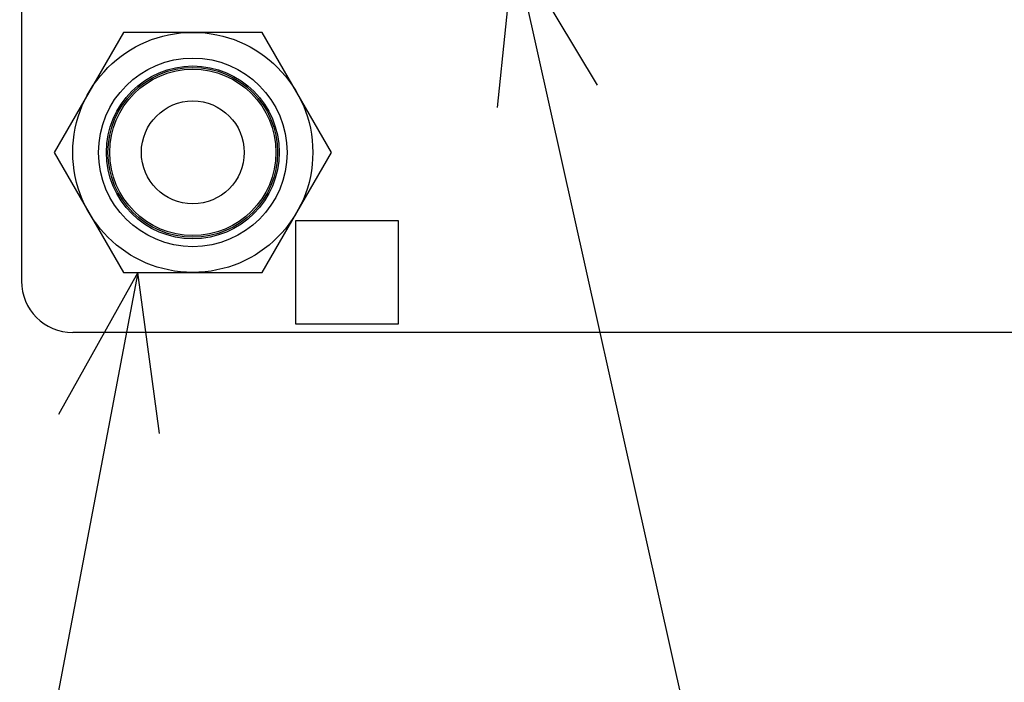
# Model space of a CAD drawing. Header units: millimetres. Extents: x 0 to 3360, y 0 to 2376.
# Tile 112 of 144: x 1638 to 1695, y 1821 to 1860. Entities that reach past the tile are written whole.
import ezdxf

# ---------------------------------------------------------------- set-up
doc = ezdxf.new("R2010")
doc.units = ezdxf.units.MM
doc.header["$LTSCALE"] = 184.8
doc.layers.get('0').update_dxf_attribs({"linetype": 'CONTINUOUS'})
for name, color, linetype in [('02___PRT_ALL_AXES', 7, 'CONTINUOUS'), ('DRA_ITEM', 7, 'CONTINUOUS'), ('DRIV_DIM', 7, 'CONTINUOUS'), ('ROUND', 7, 'CONTINUOUS')]:
    doc.layers.add(name, color=color, linetype=linetype)
doc.styles.get("Standard").update_dxf_attribs({"font": 'txt', "width": 0.8})
doc.dimstyles.new('DIMSTYLE_2', dxfattribs={"dimtxt": 19, "dimasz": 9, "dimexe": 2, "dimexo": 1.5, "dimgap": 4.75, "dimtad": 1, "dimdec": 3, "dimdsep": 46, "dimtxsty": 'STANDARD', "dimblk": 'OPEN', "dimblk1": 'OPEN', "dimblk2": 'OPEN', "dimcen": 0.09, "dimadec": 3, "dimazin": 2, "dimtp": 0.5, "dimtm": 0.5, "dimtfac": 1, "dimtdec": 3, "dimtofl": 0, "dimtmove": 0, "dimatfit": 3, "dimldrblk": 'OPEN', "dimfxl": 1, "dimtolj": 1, "dimarcsym": 0})

# ---------------------------------------------------------------- blocks, each defined once
blk = doc.blocks.new('_OPEN')
at = {"color": 0, "linetype": 'BYBLOCK'}
for p, q in [((0, 0), (-1, 0.3333)), ((-1, -0.3333), (0, 0)), ((-1, 0), (0, 0))]:
    blk.add_line(p, q, dxfattribs=at)
blk = doc.blocks.new('*D60')
at = {"layer": 'DRIV_DIM', "color": 2, "linetype": 'CONTINUOUS'}
for p, q in [((1686.362, 1960.148), (1323.444, 1960.148)), ((1325.444, 1960.148), (1325.444, 1868.148)), ((1325.444, 1776.148), (1325.444, 1868.148)), ((1686.362, 1776.148), (1323.444, 1776.148))]:
    blk.add_line(p, q, dxfattribs=at)
at = {"layer": 'DRIV_DIM', "color": 2, "linetype": 'CONTINUOUS', "xscale": 9, "yscale": 9, "zscale": 9}
for p, rotation in [((1325.444, 1960.148), 90), ((1325.444, 1776.148), 270)]:
    blk.add_blockref('_OPEN', p, dxfattribs=dict(at, rotation=rotation))

msp = doc.modelspace()

# ---------------------------------------------------------------- linework, layer by layer
at = {"color": 7, "linetype": 'CONTINUOUS'}
for p, q in [((1653.99336, 1848.14829), (1653.99336, 1842.14829)), ((1659.99336, 1848.14829), (1653.99336, 1848.14829)), ((1659.99336, 1842.14829), (1659.99336, 1848.14829)), ((1653.99336, 1842.14829), (1659.99336, 1842.14829))]:
    msp.add_line(p, q, dxfattribs=at)
at = {"layer": '02___PRT_ALL_AXES', "color": 7, "linetype": 'CONTINUOUS'}
for p, q in [((1643.95191, 1859.14829), (1639.91045, 1852.14829)), ((1652.03481, 1859.14829), (1643.95191, 1859.14829)), ((1656.07626, 1852.14829), (1652.03481, 1859.14829)), ((1639.91045, 1852.14829), (1643.95191, 1845.14829)), ((1652.03481, 1845.14829), (1656.07626, 1852.14829)), ((1643.95191, 1845.14829), (1652.03481, 1845.14829))]:
    msp.add_line(p, q, dxfattribs=at)
for radius in [7, 5.5, 5.04, 4.95, 4.85, 3]:
    msp.add_circle((1647.99336, 1852.14829), radius, dxfattribs=at)
at = {"layer": 'DRA_ITEM', "color": 2, "linetype": 'CONTINUOUS'}
for p, q in [((1666.71852, 1864.19829), (1732.58617, 1568.42088)), ((1644.77922, 1845.14829), (1606.89366, 1645.66034))]:
    msp.add_line(p, q, dxfattribs=at)
for points in [[(1671.6031, 1856.06559), (1666.71852, 1864.19829), (1665.74657, 1854.76138)], [(1646.04733, 1835.7466), (1644.77922, 1845.14829), (1640.15269, 1836.86607)]]:
    msp.add_lwpolyline(points, dxfattribs=at)
at = {"layer": 'ROUND', "color": 7, "linetype": 'CONTINUOUS'}
for p, q in [((1637.99336, 1891.64829), (1637.99336, 1844.64829)), ((1754.04028, 1841.64829), (1640.99336, 1841.64829))]:
    msp.add_line(p, q, dxfattribs=at)
msp.add_arc((1640.99336, 1844.64829), 3, 180, 270, dxfattribs=at)

# ---------------------------------------------------------------- dimensions: what is measured, and where the dimension line sits
at = {"layer": 'DRIV_DIM', "color": 2, "linetype": 'CONTINUOUS'}
dim = msp.add_linear_dim(base=(1325.44405, 1776.14829), p1=(1687.86152, 1960.14829), p2=(1687.86152, 1776.14829), angle=270, dimstyle='DIMSTYLE_2', dxfattribs=at)
dim.commit()
dim.dimension.update_dxf_attribs({"geometry": '*D60', "text_midpoint": (1325.44405, 1845.34829), "dimtype": 160})

doc.saveas('drawing.dxf')
